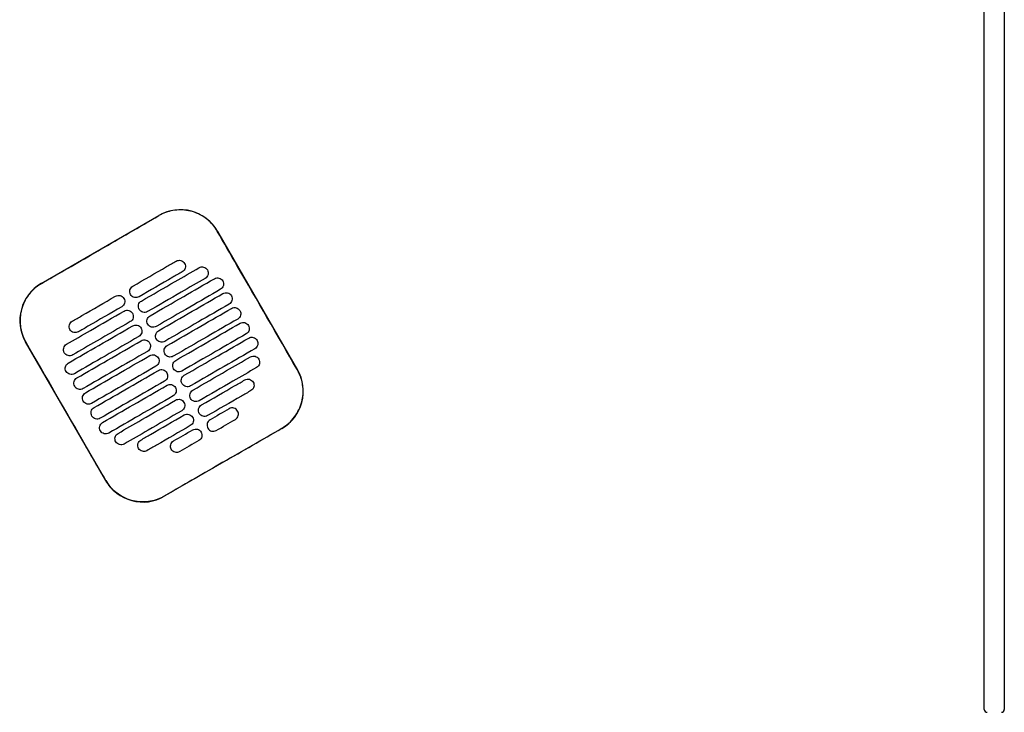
# Model space of a CAD drawing. Header units: metres. Extents: x 15.7 to 54.8, y -39.7 to 1.1.
# Tile 256 of 256: x 54.07 to 54.759, y -23.772 to -23.287. Entities that reach past the tile are written whole.
import ezdxf

# ---------------------------------------------------------------- set-up
doc = ezdxf.new("R2010")
doc.units = ezdxf.units.M
doc.header["$MEASUREMENT"] = 0
doc.layers.add('2D', color=252, linetype='Continuous')

# ---------------------------------------------------------------- blocks, each defined once
blk = doc.blocks.new('2D_QYOS_600')
for p, q in [((2.42604, -0.967), (2.42604, -0.083)), ((2.44004, -0.083), (2.44004, -0.967)), ((1.76623, -0.66898), (1.84849, -0.62146)), ((1.88948, -0.63243), (1.9455, -0.72941)), ((1.81128, -0.80694), (1.75526, -0.70996)), ((1.93453, -0.7704), (1.85227, -0.81792))]:
    blk.add_line(p, q)
for centre, radius, start, end in [((1.8635, -0.64744), 0.03, 30.01349, 120.01349), ((1.78124, -0.69496), 0.03, 120.01349, 210.01349), ((1.91952, -0.74442), 0.03, 300.01349, 30.01349), ((1.83726, -0.79194), 0.03, 210.01349, 300.01349), ((2.42804, -0.967), 0.002, 180, 270), ((2.43804, -0.967), 0.002, 270, 360)]:
    blk.add_arc(centre, radius, start, end)
for points, knots in [([(1.88938, -0.63249), (1.88858, -0.6311), (1.88767, -0.62977), (1.88473, -0.62617), (1.88245, -0.62412), (1.87666, -0.62032), (1.87304, -0.61884), (1.86559, -0.61739), (1.86185, -0.61736), (1.85481, -0.61863), (1.85154, -0.61983), (1.84855, -0.62156)], [12.978915, 12.978915, 12.978915, 12.978915, 13.461173, 13.461173, 14.374287, 14.374287, 15.53872, 15.53872, 16.650066, 16.650066, 17.687358, 17.687358, 17.687358, 17.687358]), ([(1.9454, -0.72947), (1.93136, -0.70518), (1.91732, -0.68088), (1.89866, -0.64855), (1.89402, -0.64052), (1.88938, -0.63249)], [1.133412, 1.133412, 1.133412, 1.133412, 2.681586, 2.681586, 3.193366, 3.193366, 3.193366, 3.193366]), ([(1.76629, -0.66907), (1.77688, -0.66296), (1.78791, -0.65659), (1.80338, -0.64766), (1.80542, -0.64648), (1.80742, -0.64532)], [-21.78268, -21.78268, -21.78268, -21.78268, -17.142885, -17.142885, -16.423665, -16.423665, -16.423665, -16.423665]), ([(1.83028, -0.6709), (1.83814, -0.66636), (1.84601, -0.66181), (1.85612, -0.65597), (1.85835, -0.65468), (1.86059, -0.65339)], [0.699452, 0.699452, 0.699452, 0.699452, 3.425217, 3.425217, 4.200582, 4.200582, 4.200582, 4.200582]), ([(1.86059, -0.65339), (1.86102, -0.65314), (1.86156, -0.65293), (1.86274, -0.65278), (1.8633, -0.65281), (1.86437, -0.6531), (1.86489, -0.65335), (1.86585, -0.65408), (1.86622, -0.65454), (1.86646, -0.65496)], [-0.5513873, -0.5513873, -0.5513873, -0.5513873, -0.4031046, -0.4031046, -0.2776919, -0.2776919, -0.1471638, -0.1471638, 0, 0, 0, 0]), ([(1.86489, -0.66084), (1.86266, -0.66213), (1.86042, -0.66342), (1.85031, -0.66926), (1.84245, -0.6738), (1.83458, -0.67835)], [2.649916, 2.649916, 2.649916, 2.649916, 3.425249, 3.425249, 6.151046, 6.151046, 6.151046, 6.151046]), ([(1.83628, -0.68129), (1.84415, -0.67675), (1.85201, -0.6722), (1.86544, -0.66445), (1.871, -0.66124), (1.87655, -0.65803)], [0.699452, 0.699452, 0.699452, 0.699452, 3.42526, 3.42526, 5.350619, 5.350619, 5.350619, 5.350619]), ([(1.86646, -0.65496), (1.86671, -0.65539), (1.86693, -0.65594), (1.86707, -0.65713), (1.86704, -0.65768), (1.86676, -0.65875), (1.8665, -0.65927), (1.86578, -0.66023), (1.86532, -0.66059), (1.86489, -0.66084)], [-0.5553355, -0.5553355, -0.5553355, -0.5553355, -0.4045594, -0.4045594, -0.278267, -0.278267, -0.1472206, -0.1472206, 0, 0, 0, 0]), ([(1.87655, -0.65803), (1.87698, -0.65778), (1.87752, -0.65757), (1.87871, -0.65742), (1.87926, -0.65745), (1.88033, -0.65773), (1.88085, -0.65799), (1.88181, -0.65872), (1.88218, -0.65918), (1.88242, -0.6596)], [-0.5514247, -0.5514247, -0.5514247, -0.5514247, -0.4031161, -0.4031161, -0.2776965, -0.2776965, -0.1471644, -0.1471644, 0, 0, 0, 0]), ([(1.88242, -0.6596), (1.88267, -0.66003), (1.88289, -0.66058), (1.88303, -0.66176), (1.883, -0.66232), (1.88272, -0.66339), (1.88246, -0.66391), (1.88174, -0.66486), (1.88128, -0.66523), (1.88085, -0.66547)], [-0.5553006, -0.5553006, -0.5553006, -0.5553006, -0.4045498, -0.4045498, -0.2782639, -0.2782639, -0.1472208, -0.1472208, 0, 0, 0, 0]), ([(1.88085, -0.66547), (1.8753, -0.66868), (1.86974, -0.67189), (1.85632, -0.67965), (1.84845, -0.68419), (1.84058, -0.68874)], [1.499949, 1.499949, 1.499949, 1.499949, 3.425284, 3.425284, 6.151116, 6.151116, 6.151116, 6.151116]), ([(1.84228, -0.69168), (1.85015, -0.68714), (1.85802, -0.68259), (1.87303, -0.67392), (1.88017, -0.66979), (1.88732, -0.66567)], [0.699452, 0.699452, 0.699452, 0.699452, 3.425292, 3.425292, 5.900643, 5.900643, 5.900643, 5.900643]), ([(1.88732, -0.66567), (1.88774, -0.66542), (1.88829, -0.66521), (1.88947, -0.66506), (1.89002, -0.66509), (1.8911, -0.66537), (1.89162, -0.66563), (1.89258, -0.66636), (1.89294, -0.66682), (1.89319, -0.66724)], [-0.5514376, -0.5514376, -0.5514376, -0.5514376, -0.4031217, -0.4031217, -0.2776979, -0.2776979, -0.1471642, -0.1471642, 0, 0, 0, 0]), ([(1.89319, -0.66724), (1.89343, -0.66766), (1.89365, -0.66822), (1.8938, -0.6694), (1.89376, -0.66996), (1.89348, -0.67103), (1.89323, -0.67155), (1.8925, -0.6725), (1.89204, -0.67287), (1.89162, -0.67311)], [-0.5552879, -0.5552879, -0.5552879, -0.5552879, -0.4045447, -0.4045447, -0.2782629, -0.2782629, -0.1472212, -0.1472212, 0, 0, 0, 0]), ([(1.76629, -0.66907), (1.76501, -0.66981), (1.76378, -0.67065), (1.76063, -0.67315), (1.75885, -0.67499), (1.75732, -0.67702), (1.75503, -0.68008), (1.75334, -0.68356), (1.75137, -0.69095), (1.7511, -0.69479), (1.75204, -0.70242), (1.75324, -0.70613), (1.7552, -0.70964), (1.75528, -0.70977), (1.75536, -0.70991)], [17.619777, 17.619777, 17.619777, 17.619777, 18.064718, 18.064718, 18.827754, 18.827754, 18.827754, 19.97637, 19.97637, 21.122539, 21.122539, 22.281306, 22.281306, 22.328075, 22.328075, 22.328075, 22.328075]), ([(1.82871, -0.67677), (1.82846, -0.67635), (1.82824, -0.6758), (1.8281, -0.67461), (1.82813, -0.67406), (1.82841, -0.67298), (1.82867, -0.67247), (1.82939, -0.67151), (1.82985, -0.67115), (1.83028, -0.6709)], [-0.5553984, -0.5553984, -0.5553984, -0.5553984, -0.4045681, -0.4045681, -0.278271, -0.278271, -0.1472202, -0.1472202, 0, 0, 0, 0]), ([(1.89162, -0.67311), (1.88448, -0.67724), (1.87733, -0.68137), (1.86232, -0.69004), (1.85445, -0.69459), (1.84658, -0.69913)], [0.949972, 0.949972, 0.949972, 0.949972, 3.425307, 3.425307, 6.151164, 6.151164, 6.151164, 6.151164]), ([(1.78785, -0.69541), (1.79008, -0.69412), (1.79232, -0.69283), (1.80243, -0.68699), (1.8103, -0.68244), (1.81816, -0.6779)], [2.649852, 2.649852, 2.649852, 2.649852, 3.425217, 3.425217, 6.150982, 6.150982, 6.150982, 6.150982]), ([(1.81816, -0.6779), (1.81859, -0.67765), (1.81913, -0.67744), (1.82032, -0.67729), (1.82087, -0.67732), (1.82194, -0.67761), (1.82246, -0.67786), (1.82342, -0.67859), (1.82379, -0.67905), (1.82403, -0.67947)], [-0.5512944, -0.5512944, -0.5512944, -0.5512944, -0.4030833, -0.4030833, -0.2776787, -0.2776787, -0.1471599, -0.1471599, 0, 0, 0, 0]), ([(1.82403, -0.67947), (1.82428, -0.6799), (1.8245, -0.68045), (1.82465, -0.68164), (1.82461, -0.68219), (1.82433, -0.68326), (1.82408, -0.68378), (1.82335, -0.68474), (1.82289, -0.6851), (1.82246, -0.68535)], [-0.555416, -0.555416, -0.555416, -0.555416, -0.4045716, -0.4045716, -0.2782736, -0.2782736, -0.1472211, -0.1472211, 0, 0, 0, 0]), ([(1.83458, -0.67835), (1.83415, -0.67859), (1.83361, -0.67881), (1.83243, -0.67896), (1.83187, -0.67892), (1.8308, -0.67864), (1.83028, -0.67839), (1.82932, -0.67766), (1.82895, -0.6772), (1.82871, -0.67677)], [-0.551307, -0.551307, -0.551307, -0.551307, -0.4030846, -0.4030846, -0.2776802, -0.2776802, -0.1471604, -0.1471604, 0, 0, 0, 0]), ([(1.83471, -0.68716), (1.83447, -0.68674), (1.83425, -0.68619), (1.8341, -0.685), (1.83413, -0.68445), (1.83442, -0.68337), (1.83467, -0.68286), (1.8354, -0.6819), (1.83585, -0.68154), (1.83628, -0.68129)], [-0.5553839, -0.5553839, -0.5553839, -0.5553839, -0.4045626, -0.4045626, -0.2782686, -0.2782686, -0.1472195, -0.1472195, 0, 0, 0, 0]), ([(1.84828, -0.70207), (1.85615, -0.69753), (1.86402, -0.69298), (1.87903, -0.68431), (1.88618, -0.68019), (1.89332, -0.67606)], [0.699452, 0.699452, 0.699452, 0.699452, 3.425313, 3.425313, 5.900643, 5.900643, 5.900643, 5.900643]), ([(1.89332, -0.67606), (1.89374, -0.67581), (1.89429, -0.6756), (1.89547, -0.67545), (1.89603, -0.67548), (1.8971, -0.67577), (1.89762, -0.67602), (1.89858, -0.67675), (1.89894, -0.67721), (1.89919, -0.67763)], [-0.5514273, -0.5514273, -0.5514273, -0.5514273, -0.4031209, -0.4031209, -0.2776962, -0.2776962, -0.1471634, -0.1471634, 0, 0, 0, 0]), ([(1.89919, -0.67763), (1.89943, -0.67806), (1.89965, -0.67861), (1.8998, -0.6798), (1.89977, -0.68035), (1.89948, -0.68142), (1.89923, -0.68194), (1.8985, -0.68289), (1.89805, -0.68326), (1.89762, -0.68351)], [-0.5552955, -0.5552955, -0.5552955, -0.5552955, -0.4045438, -0.4045438, -0.2782634, -0.2782634, -0.1472215, -0.1472215, 0, 0, 0, 0]), ([(1.78389, -0.71155), (1.78945, -0.70834), (1.79501, -0.70513), (1.80843, -0.69738), (1.8163, -0.69283), (1.82417, -0.68829)], [1.499901, 1.499901, 1.499901, 1.499901, 3.42526, 3.42526, 6.151068, 6.151068, 6.151068, 6.151068]), ([(1.82246, -0.68535), (1.8146, -0.68989), (1.80673, -0.69444), (1.79662, -0.70027), (1.79439, -0.70157), (1.79215, -0.70286)], [0.699452, 0.699452, 0.699452, 0.699452, 3.425249, 3.425249, 4.200582, 4.200582, 4.200582, 4.200582]), ([(1.82417, -0.68829), (1.82459, -0.68805), (1.82514, -0.68783), (1.82632, -0.68768), (1.82687, -0.68772), (1.82795, -0.688), (1.82847, -0.68825), (1.82942, -0.68898), (1.82979, -0.68944), (1.83003, -0.68987)], [-0.5513075, -0.5513075, -0.5513075, -0.5513075, -0.4030857, -0.4030857, -0.2776792, -0.2776792, -0.1471593, -0.1471593, 0, 0, 0, 0]), ([(1.84058, -0.68874), (1.84016, -0.68898), (1.83961, -0.6892), (1.83843, -0.68935), (1.83787, -0.68931), (1.8368, -0.68903), (1.83628, -0.68878), (1.83532, -0.68805), (1.83496, -0.68759), (1.83471, -0.68716)], [-0.551317, -0.551317, -0.551317, -0.551317, -0.4030867, -0.4030867, -0.2776803, -0.2776803, -0.1471597, -0.1471597, 0, 0, 0, 0]), ([(1.89762, -0.68351), (1.89048, -0.68763), (1.88333, -0.69176), (1.86832, -0.70043), (1.86045, -0.70498), (1.85259, -0.70952)], [0.949998, 0.949998, 0.949998, 0.949998, 3.42532, 3.42532, 6.151189, 6.151189, 6.151189, 6.151189]), ([(1.85429, -0.71247), (1.86215, -0.70792), (1.87002, -0.70338), (1.88503, -0.6947), (1.89218, -0.69058), (1.89932, -0.68645)], [0.699452, 0.699452, 0.699452, 0.699452, 3.425322, 3.425322, 5.900643, 5.900643, 5.900643, 5.900643]), ([(1.89932, -0.68645), (1.89975, -0.6862), (1.90029, -0.68599), (1.90148, -0.68584), (1.90203, -0.68587), (1.9031, -0.68616), (1.90362, -0.68641), (1.90458, -0.68714), (1.90495, -0.6876), (1.90519, -0.68802)], [-0.5514137, -0.5514137, -0.5514137, -0.5514137, -0.4031194, -0.4031194, -0.2776944, -0.2776944, -0.1471627, -0.1471627, 0, 0, 0, 0]), ([(1.90519, -0.68802), (1.90544, -0.68845), (1.90566, -0.689), (1.9058, -0.69019), (1.90577, -0.69074), (1.90549, -0.69181), (1.90523, -0.69233), (1.90451, -0.69329), (1.90405, -0.69365), (1.90362, -0.6939)], [-0.5553078, -0.5553078, -0.5553078, -0.5553078, -0.4045446, -0.4045446, -0.2782647, -0.2782647, -0.147222, -0.147222, 0, 0, 0, 0]), ([(1.78628, -0.70128), (1.78604, -0.70086), (1.78582, -0.70031), (1.78567, -0.69912), (1.7857, -0.69857), (1.78598, -0.69749), (1.78624, -0.69698), (1.78696, -0.69602), (1.78742, -0.69566), (1.78785, -0.69541)], [-0.5554179, -0.5554179, -0.5554179, -0.5554179, -0.4045683, -0.4045683, -0.2782761, -0.2782761, -0.1472238, -0.1472238, 0, 0, 0, 0]), ([(1.82847, -0.69574), (1.8206, -0.70028), (1.81273, -0.70483), (1.79931, -0.71258), (1.79375, -0.71579), (1.78819, -0.719)], [0.699452, 0.699452, 0.699452, 0.699452, 3.425284, 3.425284, 5.350619, 5.350619, 5.350619, 5.350619]), ([(1.83003, -0.68987), (1.83028, -0.69029), (1.8305, -0.69084), (1.83065, -0.69203), (1.83061, -0.69258), (1.83033, -0.69365), (1.83008, -0.69417), (1.82935, -0.69513), (1.82889, -0.69549), (1.82847, -0.69574)], [-0.5553971, -0.5553971, -0.5553971, -0.5553971, -0.4045652, -0.4045652, -0.2782705, -0.2782705, -0.1472202, -0.1472202, 0, 0, 0, 0]), ([(1.84071, -0.69755), (1.84047, -0.69713), (1.84025, -0.69658), (1.8401, -0.69539), (1.84014, -0.69484), (1.84042, -0.69377), (1.84067, -0.69325), (1.8414, -0.69229), (1.84186, -0.69193), (1.84228, -0.69168)], [-0.5553742, -0.5553742, -0.5553742, -0.5553742, -0.4045587, -0.4045587, -0.278267, -0.278267, -0.1472191, -0.1472191, 0, 0, 0, 0]), ([(1.90362, -0.6939), (1.89648, -0.69802), (1.88934, -0.70215), (1.87432, -0.71082), (1.86646, -0.71537), (1.85859, -0.71991)], [0.950001, 0.950001, 0.950001, 0.950001, 3.425322, 3.425322, 6.151192, 6.151192, 6.151192, 6.151192]), ([(1.78513, -0.7247), (1.79228, -0.72057), (1.79942, -0.71644), (1.81443, -0.70777), (1.8223, -0.70323), (1.83017, -0.69868)], [0.949941, 0.949941, 0.949941, 0.949941, 3.425291, 3.425291, 6.151132, 6.151132, 6.151132, 6.151132]), ([(1.79215, -0.70286), (1.79173, -0.7031), (1.79118, -0.70332), (1.79, -0.70347), (1.78944, -0.70343), (1.78837, -0.70315), (1.78785, -0.7029), (1.78689, -0.70217), (1.78652, -0.70171), (1.78628, -0.70128)], [-0.5513007, -0.5513007, -0.5513007, -0.5513007, -0.4030941, -0.4030941, -0.2776814, -0.2776814, -0.1471603, -0.1471603, 0, 0, 0, 0]), ([(1.83017, -0.69868), (1.83059, -0.69844), (1.83114, -0.69822), (1.83232, -0.69807), (1.83287, -0.69811), (1.83395, -0.69839), (1.83447, -0.69864), (1.83543, -0.69937), (1.83579, -0.69983), (1.83604, -0.70026)], [-0.5513173, -0.5513173, -0.5513173, -0.5513173, -0.4030875, -0.4030875, -0.2776797, -0.2776797, -0.147159, -0.147159, 0, 0, 0, 0]), ([(1.83604, -0.70026), (1.83628, -0.70068), (1.8365, -0.70123), (1.83665, -0.70242), (1.83661, -0.70297), (1.83633, -0.70405), (1.83608, -0.70456), (1.83535, -0.70552), (1.83489, -0.70588), (1.83447, -0.70613)], [-0.555383, -0.555383, -0.555383, -0.555383, -0.4045605, -0.4045605, -0.2782682, -0.2782682, -0.1472195, -0.1472195, 0, 0, 0, 0]), ([(1.84658, -0.69913), (1.84616, -0.69937), (1.84561, -0.69959), (1.84443, -0.69974), (1.84388, -0.6997), (1.8428, -0.69942), (1.84228, -0.69917), (1.84132, -0.69844), (1.84096, -0.69798), (1.84071, -0.69755)], [-0.5513236, -0.5513236, -0.5513236, -0.5513236, -0.4030881, -0.4030881, -0.2776804, -0.2776804, -0.1471592, -0.1471592, 0, 0, 0, 0]), ([(1.84672, -0.70795), (1.84647, -0.70752), (1.84625, -0.70697), (1.8461, -0.70578), (1.84614, -0.70523), (1.84642, -0.70416), (1.84667, -0.70364), (1.8474, -0.70268), (1.84786, -0.70232), (1.84828, -0.70207)], [-0.5553693, -0.5553693, -0.5553693, -0.5553693, -0.4045566, -0.4045566, -0.2782661, -0.2782661, -0.1472189, -0.1472189, 0, 0, 0, 0]), ([(1.86029, -0.72286), (1.86816, -0.71831), (1.87602, -0.71377), (1.89104, -0.70509), (1.89818, -0.70097), (1.90533, -0.69684)], [0.699452, 0.699452, 0.699452, 0.699452, 3.425321, 3.425321, 5.900643, 5.900643, 5.900643, 5.900643]), ([(1.90533, -0.69684), (1.90575, -0.6966), (1.9063, -0.69638), (1.90748, -0.69623), (1.90803, -0.69627), (1.90911, -0.69655), (1.90963, -0.6968), (1.91058, -0.69753), (1.91095, -0.69799), (1.91119, -0.69842)], [-0.5513969, -0.5513969, -0.5513969, -0.5513969, -0.4031172, -0.4031172, -0.2776925, -0.2776925, -0.1471621, -0.1471621, 0, 0, 0, 0]), ([(1.91119, -0.69842), (1.91144, -0.69884), (1.91166, -0.69939), (1.91181, -0.70058), (1.91177, -0.70113), (1.91149, -0.7022), (1.91124, -0.70272), (1.91051, -0.70368), (1.91005, -0.70404), (1.90963, -0.70429)], [-0.5553248, -0.5553248, -0.5553248, -0.5553248, -0.4045472, -0.4045472, -0.2782668, -0.2782668, -0.1472227, -0.1472227, 0, 0, 0, 0]), ([(1.83447, -0.70613), (1.8266, -0.71067), (1.81873, -0.71522), (1.80372, -0.72389), (1.79658, -0.72802), (1.78943, -0.73214)], [0.699452, 0.699452, 0.699452, 0.699452, 3.425308, 3.425308, 5.900643, 5.900643, 5.900643, 5.900643]), ([(1.79113, -0.73509), (1.79828, -0.73096), (1.80542, -0.72683), (1.82043, -0.71816), (1.8283, -0.71362), (1.83617, -0.70907)], [0.949982, 0.949982, 0.949982, 0.949982, 3.425312, 3.425312, 6.151173, 6.151173, 6.151173, 6.151173]), ([(1.83617, -0.70907), (1.83659, -0.70883), (1.83714, -0.70861), (1.83832, -0.70846), (1.83888, -0.7085), (1.83995, -0.70878), (1.84047, -0.70903), (1.84143, -0.70976), (1.84179, -0.71022), (1.84204, -0.71065)], [-0.5513238, -0.5513238, -0.5513238, -0.5513238, -0.4030887, -0.4030887, -0.27768, -0.27768, -0.1471588, -0.1471588, 0, 0, 0, 0]), ([(1.85259, -0.70952), (1.85216, -0.70977), (1.85161, -0.70998), (1.85043, -0.71013), (1.84988, -0.7101), (1.8488, -0.70981), (1.84829, -0.70956), (1.84733, -0.70883), (1.84696, -0.70837), (1.84672, -0.70795)], [-0.5513269, -0.5513269, -0.5513269, -0.5513269, -0.403089, -0.403089, -0.2776804, -0.2776804, -0.1471589, -0.1471589, 0, 0, 0, 0]), ([(1.90963, -0.70429), (1.90248, -0.70841), (1.89534, -0.71254), (1.88033, -0.72121), (1.87246, -0.72576), (1.86459, -0.7303)], [0.949982, 0.949982, 0.949982, 0.949982, 3.425312, 3.425312, 6.151173, 6.151173, 6.151173, 6.151173]), ([(1.86629, -0.73325), (1.87416, -0.7287), (1.88203, -0.72416), (1.89704, -0.71549), (1.90418, -0.71136), (1.91133, -0.70723)], [0.699452, 0.699452, 0.699452, 0.699452, 3.425308, 3.425308, 5.900643, 5.900643, 5.900643, 5.900643]), ([(1.91133, -0.70723), (1.91175, -0.70699), (1.9123, -0.70677), (1.91348, -0.70662), (1.91403, -0.70666), (1.91511, -0.70694), (1.91563, -0.70719), (1.91659, -0.70792), (1.91695, -0.70838), (1.9172, -0.70881)], [-0.5513769, -0.5513769, -0.5513769, -0.5513769, -0.4031143, -0.4031143, -0.2776905, -0.2776905, -0.1471617, -0.1471617, 0, 0, 0, 0]), ([(1.9172, -0.70881), (1.91744, -0.70923), (1.91766, -0.70978), (1.91781, -0.71097), (1.91777, -0.71152), (1.91749, -0.7126), (1.91724, -0.71311), (1.91651, -0.71407), (1.91605, -0.71443), (1.91563, -0.71468)], [-0.5553464, -0.5553464, -0.5553464, -0.5553464, -0.4045515, -0.4045515, -0.2782697, -0.2782697, -0.1472236, -0.1472236, 0, 0, 0, 0]), ([(1.81138, -0.80689), (1.80682, -0.799), (1.80209, -0.79079), (1.78344, -0.75849), (1.7694, -0.7342), (1.75536, -0.70991)], [-3.18138, -3.18138, -3.18138, -3.18138, -2.673929, -2.673929, -1.133377, -1.133377, -1.133377, -1.133377]), ([(1.78232, -0.71743), (1.78208, -0.717), (1.78186, -0.71645), (1.78171, -0.71526), (1.78175, -0.71471), (1.78203, -0.71364), (1.78228, -0.71312), (1.78301, -0.71217), (1.78347, -0.7118), (1.78389, -0.71155)], [-0.5553798, -0.5553798, -0.5553798, -0.5553798, -0.4045588, -0.4045588, -0.278273, -0.278273, -0.147224, -0.147224, 0, 0, 0, 0]), ([(1.84204, -0.71065), (1.84228, -0.71107), (1.8425, -0.71162), (1.84265, -0.71281), (1.84262, -0.71336), (1.84233, -0.71444), (1.84208, -0.71495), (1.84135, -0.71591), (1.8409, -0.71627), (1.84047, -0.71652)], [-0.5553737, -0.5553737, -0.5553737, -0.5553737, -0.4045574, -0.4045574, -0.2782667, -0.2782667, -0.1472191, -0.1472191, 0, 0, 0, 0]), ([(1.85272, -0.71834), (1.85247, -0.71791), (1.85225, -0.71736), (1.85211, -0.71617), (1.85214, -0.71562), (1.85242, -0.71455), (1.85268, -0.71403), (1.8534, -0.71308), (1.85386, -0.71271), (1.85429, -0.71247)], [-0.5553691, -0.5553691, -0.5553691, -0.5553691, -0.4045561, -0.4045561, -0.278266, -0.278266, -0.1472189, -0.1472189, 0, 0, 0, 0]), ([(1.91563, -0.71468), (1.90848, -0.7188), (1.90134, -0.72293), (1.88633, -0.7316), (1.87846, -0.73615), (1.87059, -0.74069)], [0.949941, 0.949941, 0.949941, 0.949941, 3.425292, 3.425292, 6.151132, 6.151132, 6.151132, 6.151132]), ([(1.78819, -0.719), (1.78777, -0.71925), (1.78722, -0.71946), (1.78604, -0.71961), (1.78549, -0.71958), (1.78441, -0.71929), (1.78389, -0.71904), (1.78293, -0.71831), (1.78257, -0.71785), (1.78232, -0.71743)], [-0.5513421, -0.5513421, -0.5513421, -0.5513421, -0.4031061, -0.4031061, -0.2776864, -0.2776864, -0.147161, -0.147161, 0, 0, 0, 0]), ([(1.84047, -0.71652), (1.8326, -0.72106), (1.82474, -0.72561), (1.80972, -0.73428), (1.80258, -0.73841), (1.79544, -0.74253)], [0.699452, 0.699452, 0.699452, 0.699452, 3.425321, 3.425321, 5.900643, 5.900643, 5.900643, 5.900643]), ([(1.79714, -0.74548), (1.80428, -0.74135), (1.81142, -0.73722), (1.82644, -0.72855), (1.8343, -0.72401), (1.84217, -0.71946)], [0.950001, 0.950001, 0.950001, 0.950001, 3.425322, 3.425322, 6.151192, 6.151192, 6.151192, 6.151192]), ([(1.84217, -0.71946), (1.8426, -0.71922), (1.84314, -0.719), (1.84433, -0.71885), (1.84488, -0.71889), (1.84595, -0.71917), (1.84647, -0.71942), (1.84743, -0.72015), (1.8478, -0.72061), (1.84804, -0.72104)], [-0.551327, -0.551327, -0.551327, -0.551327, -0.4030892, -0.4030892, -0.2776802, -0.2776802, -0.1471588, -0.1471588, 0, 0, 0, 0]), ([(1.84804, -0.72104), (1.84829, -0.72146), (1.84851, -0.72201), (1.84865, -0.7232), (1.84862, -0.72375), (1.84834, -0.72483), (1.84808, -0.72534), (1.84736, -0.7263), (1.8469, -0.72666), (1.84647, -0.72691)], [-0.5553691, -0.5553691, -0.5553691, -0.5553691, -0.4045561, -0.4045561, -0.278266, -0.278266, -0.1472189, -0.1472189, 0, 0, 0, 0]), ([(1.85859, -0.71991), (1.85816, -0.72016), (1.85762, -0.72037), (1.85644, -0.72052), (1.85588, -0.72049), (1.85481, -0.72021), (1.85429, -0.71995), (1.85333, -0.71922), (1.85296, -0.71876), (1.85272, -0.71834)], [-0.551327, -0.551327, -0.551327, -0.551327, -0.4030892, -0.4030892, -0.2776802, -0.2776802, -0.1471588, -0.1471588, 0, 0, 0, 0]), ([(1.85872, -0.72873), (1.85848, -0.72831), (1.85826, -0.72775), (1.85811, -0.72657), (1.85814, -0.72601), (1.85843, -0.72494), (1.85868, -0.72442), (1.85941, -0.72347), (1.85986, -0.7231), (1.86029, -0.72286)], [-0.5553737, -0.5553737, -0.5553737, -0.5553737, -0.4045574, -0.4045574, -0.2782667, -0.2782667, -0.1472191, -0.1472191, 0, 0, 0, 0]), ([(1.87229, -0.74364), (1.88016, -0.73909), (1.88803, -0.73455), (1.90145, -0.72679), (1.90701, -0.72358), (1.91257, -0.72037)], [0.699452, 0.699452, 0.699452, 0.699452, 3.425284, 3.425284, 5.350619, 5.350619, 5.350619, 5.350619]), ([(1.91257, -0.72037), (1.91299, -0.72013), (1.91354, -0.71991), (1.91472, -0.71976), (1.91527, -0.7198), (1.91635, -0.72008), (1.91687, -0.72033), (1.91783, -0.72106), (1.91819, -0.72152), (1.91844, -0.72195)], [-0.551342, -0.551342, -0.551342, -0.551342, -0.4031061, -0.4031061, -0.2776864, -0.2776864, -0.147161, -0.147161, 0, 0, 0, 0]), ([(1.91844, -0.72195), (1.91868, -0.72237), (1.9189, -0.72292), (1.91905, -0.72411), (1.91901, -0.72466), (1.91873, -0.72574), (1.91848, -0.72625), (1.91775, -0.72721), (1.91729, -0.72757), (1.91687, -0.72782)], [-0.55538, -0.55538, -0.55538, -0.55538, -0.4045589, -0.4045589, -0.278273, -0.278273, -0.147224, -0.147224, 0, 0, 0, 0]), ([(1.78356, -0.73057), (1.78332, -0.73015), (1.7831, -0.72959), (1.78295, -0.72841), (1.78299, -0.72785), (1.78327, -0.72678), (1.78352, -0.72626), (1.78425, -0.72531), (1.78471, -0.72494), (1.78513, -0.7247)], [-0.5553462, -0.5553462, -0.5553462, -0.5553462, -0.4045514, -0.4045514, -0.2782696, -0.2782696, -0.1472236, -0.1472236, 0, 0, 0, 0]), ([(1.84647, -0.72691), (1.83861, -0.73145), (1.83074, -0.736), (1.81573, -0.74467), (1.80858, -0.7488), (1.80144, -0.75293)], [0.699452, 0.699452, 0.699452, 0.699452, 3.425322, 3.425322, 5.900643, 5.900643, 5.900643, 5.900643]), ([(1.80314, -0.75587), (1.81028, -0.75174), (1.81743, -0.74762), (1.83244, -0.73894), (1.84031, -0.7344), (1.84818, -0.72985)], [0.949998, 0.949998, 0.949998, 0.949998, 3.42532, 3.42532, 6.151189, 6.151189, 6.151189, 6.151189]), ([(1.84818, -0.72985), (1.8486, -0.72961), (1.84915, -0.72939), (1.85033, -0.72924), (1.85088, -0.72928), (1.85196, -0.72956), (1.85248, -0.72981), (1.85343, -0.73054), (1.8538, -0.731), (1.85404, -0.73143)], [-0.551327, -0.551327, -0.551327, -0.551327, -0.403089, -0.403089, -0.2776804, -0.2776804, -0.1471589, -0.1471589, 0, 0, 0, 0]), ([(1.86459, -0.7303), (1.86417, -0.73055), (1.86362, -0.73076), (1.86244, -0.73091), (1.86188, -0.73088), (1.86081, -0.7306), (1.86029, -0.73034), (1.85933, -0.72961), (1.85897, -0.72915), (1.85872, -0.72873)], [-0.5513238, -0.5513238, -0.5513238, -0.5513238, -0.4030887, -0.4030887, -0.27768, -0.27768, -0.1471588, -0.1471588, 0, 0, 0, 0]), ([(1.91687, -0.72782), (1.91131, -0.73103), (1.90576, -0.73424), (1.89233, -0.74199), (1.88446, -0.74654), (1.8766, -0.75108)], [1.499901, 1.499901, 1.499901, 1.499901, 3.42526, 3.42526, 6.151068, 6.151068, 6.151068, 6.151068]), ([(1.93447, -0.7703), (1.93453, -0.77027), (1.93459, -0.77023), (1.93806, -0.7682), (1.94105, -0.76554), (1.9458, -0.75922), (1.94752, -0.75562), (1.94938, -0.74831), (1.94963, -0.7447), (1.94891, -0.73819), (1.94815, -0.7353), (1.94651, -0.73151), (1.94599, -0.73047), (1.9454, -0.72947)], [8.273299, 8.273299, 8.273299, 8.273299, 8.293543, 8.293543, 9.48086, 9.48086, 10.665623, 10.665623, 11.74288, 11.74288, 12.632334, 12.632334, 12.981673, 12.981673, 12.981673, 12.981673]), ([(1.78943, -0.73214), (1.78901, -0.73239), (1.78846, -0.73261), (1.78728, -0.73275), (1.78673, -0.73272), (1.78565, -0.73244), (1.78513, -0.73218), (1.78417, -0.73145), (1.78381, -0.73099), (1.78356, -0.73057)], [-0.551377, -0.551377, -0.551377, -0.551377, -0.4031143, -0.4031143, -0.2776905, -0.2776905, -0.1471617, -0.1471617, 0, 0, 0, 0]), ([(1.78957, -0.74096), (1.78932, -0.74054), (1.7891, -0.73999), (1.78895, -0.7388), (1.78899, -0.73824), (1.78927, -0.73717), (1.78952, -0.73665), (1.79025, -0.7357), (1.79071, -0.73533), (1.79113, -0.73509)], [-0.5553245, -0.5553245, -0.5553245, -0.5553245, -0.4045471, -0.4045471, -0.2782667, -0.2782667, -0.1472226, -0.1472226, 0, 0, 0, 0]), ([(1.85404, -0.73143), (1.85429, -0.73185), (1.85451, -0.7324), (1.85466, -0.73359), (1.85462, -0.73414), (1.85434, -0.73522), (1.85409, -0.73574), (1.85336, -0.73669), (1.8529, -0.73705), (1.85248, -0.7373)], [-0.5553693, -0.5553693, -0.5553693, -0.5553693, -0.4045566, -0.4045566, -0.2782661, -0.2782661, -0.1472189, -0.1472189, 0, 0, 0, 0]), ([(1.86472, -0.73912), (1.86448, -0.7387), (1.86426, -0.73814), (1.86411, -0.73696), (1.86415, -0.7364), (1.86443, -0.73533), (1.86468, -0.73481), (1.86541, -0.73386), (1.86587, -0.73349), (1.86629, -0.73325)], [-0.555383, -0.555383, -0.555383, -0.555383, -0.4045604, -0.4045604, -0.2782682, -0.2782682, -0.1472195, -0.1472195, 0, 0, 0, 0]), ([(1.8783, -0.75403), (1.88616, -0.74948), (1.89403, -0.74494), (1.90414, -0.7391), (1.90637, -0.73781), (1.90861, -0.73652)], [0.699452, 0.699452, 0.699452, 0.699452, 3.425249, 3.425249, 4.200582, 4.200582, 4.200582, 4.200582]), ([(1.90861, -0.73652), (1.90904, -0.73627), (1.90958, -0.73605), (1.91076, -0.73591), (1.91132, -0.73594), (1.91239, -0.73622), (1.91291, -0.73648), (1.91387, -0.73721), (1.91424, -0.73767), (1.91448, -0.73809)], [-0.5513007, -0.5513007, -0.5513007, -0.5513007, -0.4030941, -0.4030941, -0.2776814, -0.2776814, -0.1471603, -0.1471603, 0, 0, 0, 0]), ([(1.79544, -0.74253), (1.79501, -0.74278), (1.79446, -0.743), (1.79328, -0.74315), (1.79273, -0.74311), (1.79165, -0.74283), (1.79114, -0.74257), (1.79018, -0.74184), (1.78981, -0.74138), (1.78957, -0.74096)], [-0.551397, -0.551397, -0.551397, -0.551397, -0.4031173, -0.4031173, -0.2776925, -0.2776925, -0.1471621, -0.1471621, 0, 0, 0, 0]), ([(1.85248, -0.7373), (1.84461, -0.74185), (1.83674, -0.74639), (1.82173, -0.75506), (1.81458, -0.75919), (1.80744, -0.76332)], [0.699452, 0.699452, 0.699452, 0.699452, 3.425313, 3.425313, 5.900643, 5.900643, 5.900643, 5.900643]), ([(1.80914, -0.76626), (1.81629, -0.76213), (1.82343, -0.75801), (1.83844, -0.74933), (1.84631, -0.74479), (1.85418, -0.74024)], [0.949973, 0.949973, 0.949973, 0.949973, 3.425307, 3.425307, 6.151164, 6.151164, 6.151164, 6.151164]), ([(1.85418, -0.74024), (1.8546, -0.74), (1.85515, -0.73978), (1.85633, -0.73963), (1.85688, -0.73967), (1.85796, -0.73995), (1.85848, -0.7402), (1.85944, -0.74094), (1.8598, -0.74139), (1.86005, -0.74182)], [-0.5513237, -0.5513237, -0.5513237, -0.5513237, -0.4030882, -0.4030882, -0.2776804, -0.2776804, -0.1471592, -0.1471592, 0, 0, 0, 0]), ([(1.86005, -0.74182), (1.86029, -0.74224), (1.86051, -0.74279), (1.86066, -0.74398), (1.86062, -0.74453), (1.86034, -0.74561), (1.86009, -0.74613), (1.85936, -0.74708), (1.8589, -0.74745), (1.85848, -0.74769)], [-0.5553742, -0.5553742, -0.5553742, -0.5553742, -0.4045587, -0.4045587, -0.278267, -0.278267, -0.1472191, -0.1472191, 0, 0, 0, 0]), ([(1.87059, -0.74069), (1.87017, -0.74094), (1.86962, -0.74116), (1.86844, -0.7413), (1.86789, -0.74127), (1.86681, -0.74099), (1.86629, -0.74073), (1.86533, -0.74), (1.86497, -0.73954), (1.86472, -0.73912)], [-0.5513173, -0.5513173, -0.5513173, -0.5513173, -0.4030875, -0.4030875, -0.2776797, -0.2776797, -0.147159, -0.147159, 0, 0, 0, 0]), ([(1.87073, -0.74951), (1.87048, -0.74909), (1.87026, -0.74854), (1.87011, -0.74735), (1.87015, -0.74679), (1.87043, -0.74572), (1.87068, -0.7452), (1.87141, -0.74425), (1.87187, -0.74388), (1.87229, -0.74364)], [-0.555397, -0.555397, -0.555397, -0.555397, -0.4045652, -0.4045652, -0.2782705, -0.2782705, -0.1472202, -0.1472202, 0, 0, 0, 0]), ([(1.91291, -0.74396), (1.91068, -0.74526), (1.90844, -0.74655), (1.89833, -0.75239), (1.89047, -0.75693), (1.8826, -0.76148)], [2.649852, 2.649852, 2.649852, 2.649852, 3.425217, 3.425217, 6.150983, 6.150983, 6.150983, 6.150983]), ([(1.91448, -0.73809), (1.91473, -0.73851), (1.91495, -0.73907), (1.91509, -0.74025), (1.91506, -0.74081), (1.91478, -0.74188), (1.91452, -0.7424), (1.9138, -0.74335), (1.91334, -0.74372), (1.91291, -0.74396)], [-0.555418, -0.555418, -0.555418, -0.555418, -0.4045683, -0.4045683, -0.2782762, -0.2782762, -0.1472238, -0.1472238, 0, 0, 0, 0]), ([(1.79557, -0.75135), (1.79532, -0.75093), (1.7951, -0.75038), (1.79496, -0.74919), (1.79499, -0.74864), (1.79527, -0.74756), (1.79553, -0.74704), (1.79625, -0.74609), (1.79671, -0.74572), (1.79714, -0.74548)], [-0.5553076, -0.5553076, -0.5553076, -0.5553076, -0.4045445, -0.4045445, -0.2782646, -0.2782646, -0.1472219, -0.1472219, 0, 0, 0, 0]), ([(1.85848, -0.74769), (1.85061, -0.75224), (1.84274, -0.75678), (1.82773, -0.76545), (1.82059, -0.76958), (1.81344, -0.77371)], [0.699452, 0.699452, 0.699452, 0.699452, 3.425292, 3.425292, 5.900643, 5.900643, 5.900643, 5.900643]), ([(1.81991, -0.7739), (1.82546, -0.77069), (1.83102, -0.76748), (1.84444, -0.75973), (1.85231, -0.75518), (1.86018, -0.75064)], [1.499949, 1.499949, 1.499949, 1.499949, 3.425284, 3.425284, 6.151116, 6.151116, 6.151116, 6.151116]), ([(1.86018, -0.75064), (1.8606, -0.75039), (1.86115, -0.75017), (1.86233, -0.75002), (1.86289, -0.75006), (1.86396, -0.75034), (1.86448, -0.7506), (1.86544, -0.75133), (1.8658, -0.75179), (1.86605, -0.75221)], [-0.5513171, -0.5513171, -0.5513171, -0.5513171, -0.4030867, -0.4030867, -0.2776803, -0.2776803, -0.1471597, -0.1471597, 0, 0, 0, 0]), ([(1.8766, -0.75108), (1.87617, -0.75133), (1.87562, -0.75155), (1.87444, -0.7517), (1.87389, -0.75166), (1.87281, -0.75138), (1.8723, -0.75112), (1.87134, -0.75039), (1.87097, -0.74993), (1.87073, -0.74951)], [-0.5513075, -0.5513075, -0.5513075, -0.5513075, -0.4030857, -0.4030857, -0.2776792, -0.2776792, -0.1471593, -0.1471593, 0, 0, 0, 0]), ([(1.80144, -0.75293), (1.80101, -0.75317), (1.80047, -0.75339), (1.79929, -0.75354), (1.79873, -0.7535), (1.79766, -0.75322), (1.79714, -0.75297), (1.79618, -0.75223), (1.79581, -0.75177), (1.79557, -0.75135)], [-0.5514139, -0.5514139, -0.5514139, -0.5514139, -0.4031194, -0.4031194, -0.2776944, -0.2776944, -0.1471626, -0.1471626, 0, 0, 0, 0]), ([(1.80157, -0.76174), (1.80133, -0.76132), (1.80111, -0.76077), (1.80096, -0.75958), (1.80099, -0.75903), (1.80128, -0.75795), (1.80153, -0.75743), (1.80226, -0.75648), (1.80271, -0.75612), (1.80314, -0.75587)], [-0.5552953, -0.5552953, -0.5552953, -0.5552953, -0.4045437, -0.4045437, -0.2782634, -0.2782634, -0.1472215, -0.1472215, 0, 0, 0, 0]), ([(1.86605, -0.75221), (1.86629, -0.75263), (1.86651, -0.75318), (1.86666, -0.75437), (1.86663, -0.75493), (1.86634, -0.756), (1.86609, -0.75652), (1.86536, -0.75747), (1.86491, -0.75784), (1.86448, -0.75808)], [-0.5553838, -0.5553838, -0.5553838, -0.5553838, -0.4045626, -0.4045626, -0.2782686, -0.2782686, -0.1472195, -0.1472195, 0, 0, 0, 0]), ([(1.87673, -0.7599), (1.87648, -0.75948), (1.87626, -0.75893), (1.87612, -0.75774), (1.87615, -0.75719), (1.87643, -0.75611), (1.87669, -0.75559), (1.87741, -0.75464), (1.87787, -0.75427), (1.8783, -0.75403)], [-0.5554159, -0.5554159, -0.5554159, -0.5554159, -0.4045716, -0.4045716, -0.2782736, -0.2782736, -0.1472211, -0.1472211, 0, 0, 0, 0]), ([(1.9036, -0.75824), (1.90335, -0.75781), (1.90299, -0.75735), (1.90203, -0.75662), (1.90151, -0.75637), (1.90043, -0.75609), (1.89988, -0.75605), (1.8987, -0.7562), (1.89815, -0.75642), (1.89773, -0.75666)], [0, 0, 0, 0, 0.1471602, 0.1471602, 0.2776775, 0.2776775, 0.4030818, 0.4030818, 0.5512681, 0.5512681, 0.5512681, 0.5512681]), ([(1.80744, -0.76332), (1.80702, -0.76356), (1.80647, -0.76378), (1.80529, -0.76393), (1.80473, -0.76389), (1.80366, -0.76361), (1.80314, -0.76336), (1.80218, -0.76263), (1.80182, -0.76217), (1.80157, -0.76174)], [-0.5514274, -0.5514274, -0.5514274, -0.5514274, -0.4031209, -0.4031209, -0.2776962, -0.2776962, -0.1471634, -0.1471634, 0, 0, 0, 0]), ([(1.86448, -0.75808), (1.85661, -0.76263), (1.84875, -0.76717), (1.83532, -0.77493), (1.82976, -0.77814), (1.82421, -0.78135)], [0.699452, 0.699452, 0.699452, 0.699452, 3.42526, 3.42526, 5.350619, 5.350619, 5.350619, 5.350619]), ([(1.83587, -0.77854), (1.8381, -0.77725), (1.84034, -0.77595), (1.85045, -0.77012), (1.85831, -0.76557), (1.86618, -0.76103)], [2.649916, 2.649916, 2.649916, 2.649916, 3.425249, 3.425249, 6.151046, 6.151046, 6.151046, 6.151046]), ([(1.86618, -0.76103), (1.86661, -0.76078), (1.86715, -0.76056), (1.86833, -0.76042), (1.86889, -0.76045), (1.86996, -0.76073), (1.87048, -0.76099), (1.87144, -0.76172), (1.87181, -0.76218), (1.87205, -0.7626)], [-0.5513071, -0.5513071, -0.5513071, -0.5513071, -0.4030846, -0.4030846, -0.2776802, -0.2776802, -0.1471604, -0.1471604, 0, 0, 0, 0]), ([(1.87205, -0.7626), (1.8723, -0.76302), (1.87252, -0.76358), (1.87266, -0.76476), (1.87263, -0.76532), (1.87235, -0.76639), (1.87209, -0.76691), (1.87137, -0.76786), (1.87091, -0.76823), (1.87048, -0.76847)], [-0.5553983, -0.5553983, -0.5553983, -0.5553983, -0.4045681, -0.4045681, -0.278271, -0.278271, -0.1472202, -0.1472202, 0, 0, 0, 0]), ([(1.8826, -0.76148), (1.88217, -0.76172), (1.88163, -0.76194), (1.88045, -0.76209), (1.87989, -0.76205), (1.87882, -0.76177), (1.8783, -0.76152), (1.87734, -0.76078), (1.87697, -0.76033), (1.87673, -0.7599)], [-0.5512944, -0.5512944, -0.5512944, -0.5512944, -0.4030833, -0.4030833, -0.2776787, -0.2776787, -0.1471599, -0.1471599, 0, 0, 0, 0]), ([(1.8843, -0.76442), (1.88387, -0.76467), (1.88342, -0.76503), (1.88269, -0.76598), (1.88244, -0.7665), (1.88215, -0.76758), (1.88212, -0.76813), (1.88227, -0.76932), (1.88249, -0.76987), (1.88273, -0.77029)], [0, 0, 0, 0, 0.1472222, 0.1472222, 0.2782773, 0.2782773, 0.4045795, 0.4045795, 0.5554397, 0.5554397, 0.5554397, 0.5554397]), ([(1.90203, -0.76411), (1.90246, -0.76386), (1.90291, -0.7635), (1.90364, -0.76254), (1.90389, -0.76203), (1.90417, -0.76095), (1.90421, -0.7604), (1.90406, -0.75921), (1.90384, -0.75866), (1.9036, -0.75824)], [0, 0, 0, 0, 0.147223, 0.147223, 0.2782783, 0.2782783, 0.4045781, 0.4045781, 0.5554474, 0.5554474, 0.5554474, 0.5554474]), ([(1.80757, -0.77213), (1.80733, -0.77171), (1.80711, -0.77116), (1.80696, -0.76997), (1.807, -0.76942), (1.80728, -0.76834), (1.80753, -0.76783), (1.80826, -0.76687), (1.80872, -0.76651), (1.80914, -0.76626)], [-0.5552876, -0.5552876, -0.5552876, -0.5552876, -0.4045446, -0.4045446, -0.2782629, -0.2782629, -0.1472212, -0.1472212, 0, 0, 0, 0]), ([(1.87048, -0.76847), (1.86262, -0.77302), (1.85475, -0.77756), (1.84464, -0.7834), (1.84241, -0.78469), (1.84017, -0.78599)], [0.699452, 0.699452, 0.699452, 0.699452, 3.425217, 3.425217, 4.200582, 4.200582, 4.200582, 4.200582]), ([(1.87219, -0.77142), (1.87261, -0.77117), (1.87316, -0.77096), (1.87434, -0.77081), (1.87489, -0.77084), (1.87597, -0.77112), (1.87648, -0.77138), (1.87744, -0.77211), (1.87781, -0.77257), (1.87805, -0.77299)], [-0.5512937, -0.5512937, -0.5512937, -0.5512937, -0.403082, -0.403082, -0.27768, -0.27768, -0.1471612, -0.1471612, 0, 0, 0, 0]), ([(1.88273, -0.77029), (1.88298, -0.77072), (1.88334, -0.77118), (1.8843, -0.77191), (1.88482, -0.77216), (1.88589, -0.77244), (1.88645, -0.77248), (1.88763, -0.77233), (1.88818, -0.77211), (1.8886, -0.77187)], [0, 0, 0, 0, 0.1471605, 0.1471605, 0.2776781, 0.2776781, 0.4030803, 0.4030803, 0.5512777, 0.5512777, 0.5512777, 0.5512777]), ([(1.81344, -0.77371), (1.81302, -0.77395), (1.81247, -0.77417), (1.81129, -0.77432), (1.81074, -0.77428), (1.80966, -0.774), (1.80914, -0.77375), (1.80818, -0.77302), (1.80782, -0.77256), (1.80757, -0.77213)], [-0.5514378, -0.5514378, -0.5514378, -0.5514378, -0.4031217, -0.4031217, -0.2776979, -0.2776979, -0.1471642, -0.1471642, 0, 0, 0, 0]), ([(1.81834, -0.77977), (1.81809, -0.77935), (1.81787, -0.7788), (1.81773, -0.77761), (1.81776, -0.77706), (1.81804, -0.77598), (1.8183, -0.77547), (1.81902, -0.77451), (1.81948, -0.77415), (1.81991, -0.7739)], [-0.5553003, -0.5553003, -0.5553003, -0.5553003, -0.4045497, -0.4045497, -0.2782639, -0.2782639, -0.1472208, -0.1472208, 0, 0, 0, 0]), ([(1.87805, -0.77299), (1.8783, -0.77341), (1.87852, -0.77397), (1.87867, -0.77515), (1.87863, -0.77571), (1.87835, -0.77678), (1.8781, -0.7773), (1.87737, -0.77825), (1.87691, -0.77862), (1.87649, -0.77886)], [-0.5554178, -0.5554178, -0.5554178, -0.5554178, -0.4045751, -0.4045751, -0.2782741, -0.2782741, -0.1472211, -0.1472211, 0, 0, 0, 0]), ([(1.82421, -0.78135), (1.82378, -0.78159), (1.82324, -0.78181), (1.82206, -0.78196), (1.8215, -0.78192), (1.82043, -0.78164), (1.81991, -0.78139), (1.81895, -0.78066), (1.81858, -0.7802), (1.81834, -0.77977)], [-0.5514248, -0.5514248, -0.5514248, -0.5514248, -0.4031161, -0.4031161, -0.2776965, -0.2776965, -0.1471644, -0.1471644, 0, 0, 0, 0]), ([(1.8343, -0.78441), (1.83405, -0.78399), (1.83383, -0.78344), (1.83369, -0.78225), (1.83372, -0.7817), (1.834, -0.78062), (1.83426, -0.7801), (1.83498, -0.77915), (1.83544, -0.77878), (1.83587, -0.77854)], [-0.5553353, -0.5553353, -0.5553353, -0.5553353, -0.4045593, -0.4045593, -0.278267, -0.278267, -0.1472205, -0.1472205, 0, 0, 0, 0]), ([(1.84017, -0.78599), (1.83975, -0.78623), (1.8392, -0.78645), (1.83802, -0.7866), (1.83746, -0.78656), (1.83639, -0.78628), (1.83587, -0.78603), (1.83491, -0.78529), (1.83454, -0.78484), (1.8343, -0.78441)], [-0.5513875, -0.5513875, -0.5513875, -0.5513875, -0.4031047, -0.4031047, -0.2776919, -0.2776919, -0.1471638, -0.1471638, 0, 0, 0, 0]), ([(1.85719, -0.78505), (1.85694, -0.78462), (1.85672, -0.78407), (1.85657, -0.78288), (1.85661, -0.78233), (1.85689, -0.78126), (1.85714, -0.78074), (1.85787, -0.77979), (1.85833, -0.77942), (1.85875, -0.77918)], [-0.5553938, -0.5553938, -0.5553938, -0.5553938, -0.4045733, -0.4045733, -0.2782728, -0.2782728, -0.147221, -0.147221, 0, 0, 0, 0]), ([(1.86306, -0.78662), (1.86263, -0.78687), (1.86208, -0.78708), (1.8609, -0.78723), (1.86035, -0.7872), (1.85927, -0.78692), (1.85876, -0.78666), (1.8578, -0.78593), (1.85743, -0.78547), (1.85719, -0.78505)], [-0.5513269, -0.5513269, -0.5513269, -0.5513269, -0.4030891, -0.4030891, -0.2776846, -0.2776846, -0.1471626, -0.1471626, 0, 0, 0, 0]), ([(1.89334, -0.79405), (1.89171, -0.79499), (1.89009, -0.79593), (1.87458, -0.80489), (1.86319, -0.81147), (1.85221, -0.81782)], [-12.071476, -12.071476, -12.071476, -12.071476, -11.509189, -11.509189, -6.696301, -6.696301, -6.696301, -6.696301]), ([(1.85221, -0.81782), (1.85155, -0.8182), (1.85088, -0.81856), (1.84698, -0.82043), (1.84353, -0.82138), (1.8364, -0.82204), (1.83277, -0.82171), (1.82545, -0.81969), (1.82186, -0.81787), (1.81576, -0.81305), (1.81327, -0.81016), (1.81138, -0.80689)], [-8.20809, -8.20809, -8.20809, -8.20809, -7.978943, -7.978943, -6.912231, -6.912231, -5.830065, -5.830065, -4.632711, -4.632711, -3.498654, -3.498654, -3.498654, -3.498654])]:
    blk.add_open_spline(points, degree=3, knots=knots)
for points in [[(1.80742, -0.64532), (1.82113, -0.6374), (1.83484, -0.62948), (1.84855, -0.62156)], [(1.89773, -0.75666), (1.89325, -0.75925), (1.88878, -0.76183), (1.8843, -0.76442)], [(1.8886, -0.77187), (1.89308, -0.76928), (1.89755, -0.76669), (1.90203, -0.76411)], [(1.85875, -0.77918), (1.86323, -0.77659), (1.86771, -0.774), (1.87219, -0.77142)], [(1.89334, -0.79405), (1.90705, -0.78613), (1.92076, -0.77821), (1.93447, -0.7703)], [(1.87649, -0.77886), (1.87201, -0.78145), (1.86753, -0.78404), (1.86306, -0.78662)]]:
    blk.add_open_spline(points, degree=3)

msp = doc.modelspace()

# ---------------------------------------------------------------- block references
at = {"layer": '2D'}
msp.add_blockref('2D_QYOS_600', (52.31931, -22.80251), dxfattribs=at)

doc.saveas('drawing.dxf')
